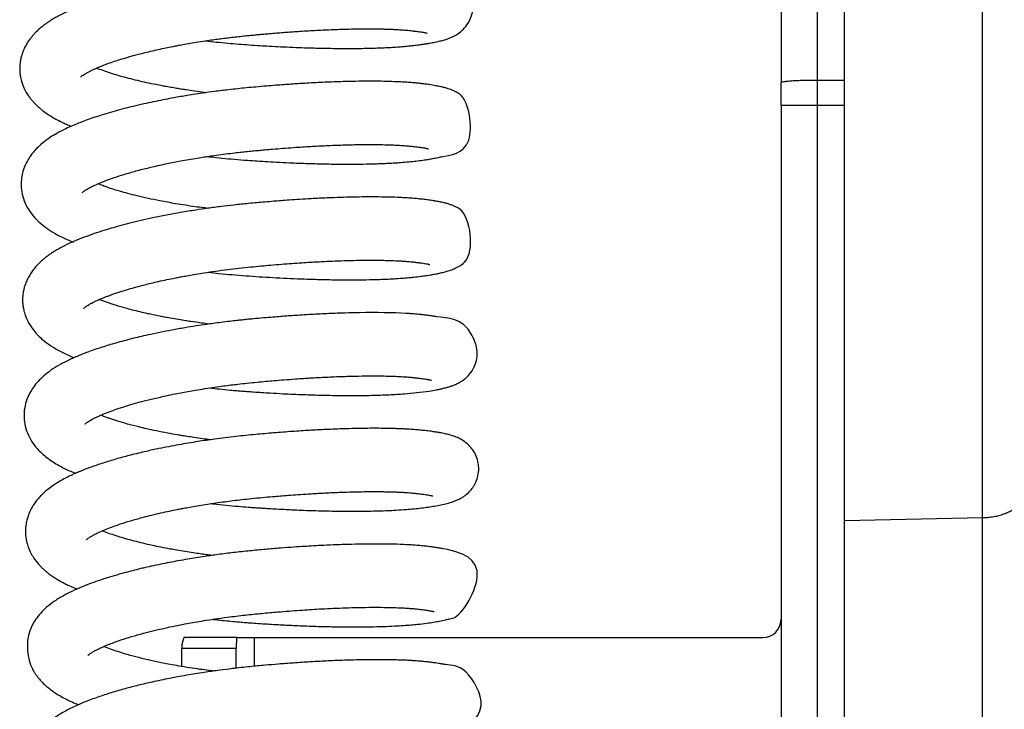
# Model space of a CAD drawing. Header units: inches. Extents: x 53216 to 117387, y -66787 to -22834.
# Tile 78 of 256: x 60599.76 to 60605.18, y -30144.78 to -30140.98. Entities that reach past the tile are written whole.
import ezdxf

# ---------------------------------------------------------------- set-up
doc = ezdxf.new("R2010")
doc.units = ezdxf.units.IN
doc.header["$MEASUREMENT"] = 0
doc.layers.add('FAKRO LOFT LADDERS', color=7, linetype='Continuous')

msp = doc.modelspace()

# ---------------------------------------------------------------- linework, layer by layer
at = {"layer": 'FAKRO LOFT LADDERS', "color": 7, "linetype": 'Continuous'}
for p, q in [((60604.3018, -30143.7408), (60604.3018, -30128.8477)), ((60605.0606, -30143.725), (60605.0606, -30128.8582)), ((60603.9518, -30131.8854), (60603.9518, -30141.3311)), ((60604.1518, -30141.3175), (60604.1518, -30131.8718)), ((60604.3018, -30141.3175), (60604.1518, -30141.3175)), ((60604.1518, -30141.4535), (60604.1518, -30141.3175)), ((60603.9518, -30141.4535), (60603.9518, -30141.3311)), ((60603.9518, -30141.4535), (60603.9518, -30154.8854)), ((60603.9518, -30141.4535), (60604.1518, -30141.4535)), ((60604.1518, -30154.8854), (60604.1518, -30141.4535)), ((60604.1518, -30141.4535), (60604.3018, -30141.4535)), ((60604.3018, -30143.7408), (60605.0606, -30143.725)), ((60604.3018, -30147.9047), (60604.3018, -30143.7408)), ((60605.0606, -30147.8888), (60605.0606, -30143.725)), ((60600.955, -30144.3854), (60600.6645, -30144.3854)), ((60600.955, -30144.3854), (60601.0518, -30144.3854)), ((60601.0518, -30144.3854), (60601.0518, -30144.5433)), ((60601.0518, -30144.3854), (60603.8518, -30144.3854)), ((60600.9518, -30144.4463), (60600.6518, -30144.4463)), ((60600.6518, -30144.5444), (60600.6518, -30144.4463)), ((60600.9518, -30144.5539), (60600.9518, -30144.4463))]:
    msp.add_line(p, q, dxfattribs=at)
msp.add_arc((60603.8518, -30144.2854), 0.1, 270, 0, dxfattribs=at)
for points, knots in [([(60600.783, -30141.0999), (60600.7841, -30141.1), (60600.8038, -30141.1022), (60600.8444, -30141.1067), (60600.9046, -30141.1125), (60600.9652, -30141.1177), (60601.0242, -30141.122), (60601.0808, -30141.1257), (60601.1379, -30141.1291), (60601.1989, -30141.1324), (60601.2633, -30141.1353), (60601.3255, -30141.1377), (60601.3773, -30141.1392), (60601.4208, -30141.1403), (60601.4639, -30141.1411), (60601.5144, -30141.1417), (60601.5716, -30141.1419), (60601.6291, -30141.1415), (60601.6812, -30141.1406), (60601.7258, -30141.1393), (60601.7657, -30141.1377), (60601.8032, -30141.1358), (60601.8391, -30141.1335), (60601.8688, -30141.1312), (60601.8919, -30141.1292), (60601.9115, -30141.1272), (60601.9325, -30141.1249), (60601.9553, -30141.1221), (60601.9786, -30141.1188), (60601.9949, -30141.1163), (60602.0084, -30141.1141), (60602.0198, -30141.1122), (60602.0328, -30141.1098), (60602.0526, -30141.1059), (60602.0747, -30141.101), (60602.0999, -30141.0941), (60602.1212, -30141.087), (60602.1448, -30141.0772), (60602.1708, -30141.0633), (60602.202, -30141.0389), (60602.2293, -30141.0052), (60602.2481, -30140.9657), (60602.2572, -30140.9226), (60602.2547, -30140.8728), (60602.2398, -30140.8286), (60602.2124, -30140.7883), (60602.1817, -30140.7601), (60602.1515, -30140.7422), (60602.1255, -30140.7311), (60602.102, -30140.7232), (60602.0791, -30140.7173), (60602.0565, -30140.7125), (60602.0372, -30140.7089), (60602.0141, -30140.7051), (60601.9875, -30140.7014), (60601.9549, -30140.6974), (60601.9242, -30140.6944), (60601.901, -30140.6925), (60601.8803, -30140.6911), (60601.8576, -30140.6897), (60601.8307, -30140.6884), (60601.8046, -30140.6874), (60601.7831, -30140.6867), (60601.7559, -30140.6861), (60601.7172, -30140.6855), (60601.6643, -30140.6854), (60601.6052, -30140.6859), (60601.5435, -30140.6873), (60601.483, -30140.6892), (60601.4128, -30140.6921), (60601.3323, -30140.6962), (60601.2398, -30140.7021), (60601.1498, -30140.7088), (60601.0585, -30140.7165), (60600.9614, -30140.7256), (60600.8691, -30140.7361), (60600.7902, -30140.7465), (60600.7268, -30140.7558), (60600.6642, -30140.7657), (60600.5966, -30140.7774), (60600.5278, -30140.7904), (60600.4602, -30140.8044), (60600.4059, -30140.8167), (60600.3616, -30140.8274), (60600.3225, -30140.8374), (60600.2805, -30140.8487), (60600.2359, -30140.8615), (60600.1935, -30140.8746), (60600.15, -30140.8889), (60600.1042, -30140.9053), (60600.0657, -30140.9204), (60600.0366, -30140.9329), (60600.0188, -30140.9409), (60600.0041, -30140.9477), (60599.9902, -30140.9546), (60599.9745, -30140.9626), (60599.9592, -30140.9709), (60599.945, -30140.9792), (60599.9304, -30140.9881), (60599.9146, -30140.9984), (60599.897, -30141.0109), (60599.8806, -30141.0236), (60599.8629, -30141.0387), (60599.8483, -30141.0526), (60599.8337, -30141.0682), (60599.8213, -30141.083), (60599.808, -30141.1009), (60599.7945, -30141.1224), (60599.7833, -30141.1445), (60599.7757, -30141.1636), (60599.7701, -30141.1804), (60599.7652, -30141.1992), (60599.7618, -30141.2195), (60599.7601, -30141.239), (60599.7598, -30141.2585), (60599.7611, -30141.2791), (60599.7641, -30141.2986), (60599.768, -30141.316), (60599.7733, -30141.334), (60599.7804, -30141.3527), (60599.7884, -30141.3696), (60599.7959, -30141.3835), (60599.8044, -30141.3974), (60599.8158, -30141.4136), (60599.8278, -30141.4286), (60599.8411, -30141.4434), (60599.8555, -30141.4576), (60599.8704, -30141.4709), (60599.8884, -30141.4855), (60599.9098, -30141.501), (60599.9339, -30141.5163), (60599.9617, -30141.5323), (60599.9888, -30141.5461), (60600.0176, -30141.5592), (60600.0347, -30141.5665), (60600.0439, -30141.5703)], [0.83722273, 0.83722273, 0.83722273, 0.83722273, 0.83722846, 0.83732718, 0.83743759, 0.83754424, 0.83764407, 0.83774553, 0.83784009, 0.83794406, 0.83806776, 0.83818458, 0.83828171, 0.83835372, 0.83842893, 0.8385267, 0.83864704, 0.83877116, 0.83888369, 0.83898381, 0.83907155, 0.83916318, 0.83925624, 0.83934489, 0.83940029, 0.83944762, 0.83951018, 0.83958649, 0.83965558, 0.83973156, 0.83976358, 0.83979692, 0.83985454, 0.83992077, 0.84003566, 0.84014253, 0.84024801, 0.84032436, 0.84042862, 0.84052642, 0.84061607, 0.84069724, 0.84078173, 0.84086639, 0.8409708, 0.84105499, 0.84114653, 0.84126199, 0.84134665, 0.84144669, 0.84156557, 0.84165098, 0.84173708, 0.84180579, 0.84191869, 0.84203474, 0.84212609, 0.84219924, 0.84223779, 0.84229796, 0.8423853, 0.84245, 0.84249554, 0.84254508, 0.84264725, 0.84276712, 0.8428988, 0.84302494, 0.84314419, 0.84325633, 0.84342801, 0.84359309, 0.84375789, 0.8439066, 0.84407302, 0.84426564, 0.8443903, 0.84449028, 0.844605, 0.84472963, 0.84486256, 0.84499318, 0.84512199, 0.84518983, 0.84526328, 0.84536848, 0.84546584, 0.84556394, 0.84566567, 0.8457837, 0.84591609, 0.84598038, 0.84603366, 0.84607367, 0.84611377, 0.84616098, 0.84621895, 0.84626003, 0.84630148, 0.84636575, 0.84642801, 0.84648579, 0.8465497, 0.84662393, 0.84667594, 0.84673189, 0.84679192, 0.84686674, 0.84694422, 0.84699688, 0.84703277, 0.84708787, 0.84714986, 0.84719468, 0.84724091, 0.84730205, 0.84735557, 0.84739495, 0.84744274, 0.84750544, 0.84755511, 0.84759557, 0.84763535, 0.84769238, 0.84775306, 0.84780725, 0.84786993, 0.84792701, 0.84798326, 0.84807411, 0.84815923, 0.84823602, 0.8483443, 0.84841609, 0.84849598, 0.84849598, 0.84849598, 0.84849598]), ([(60600.0968, -30141.2983), (60600.0968, -30141.2983), (60600.0969, -30141.2981), (60600.0984, -30141.2967), (60600.1009, -30141.2945), (60600.1055, -30141.2908), (60600.1138, -30141.285), (60600.1256, -30141.2777), (60600.1394, -30141.2701), (60600.1567, -30141.2614), (60600.1775, -30141.2519), (60600.2033, -30141.241), (60600.2316, -30141.23), (60600.2645, -30141.2182), (60600.3017, -30141.2058), (60600.3381, -30141.1947), (60600.3712, -30141.1852), (60600.3998, -30141.1774), (60600.4325, -30141.1688), (60600.4701, -30141.1596), (60600.5116, -30141.1499), (60600.5524, -30141.1411), (60600.5883, -30141.1337), (60600.6176, -30141.128), (60600.6456, -30141.1227), (60600.6795, -30141.1166), (60600.7215, -30141.1094), (60600.7674, -30141.1021), (60600.8105, -30141.0957), (60600.8488, -30141.0904), (60600.8837, -30141.0858), (60600.9191, -30141.0814), (60600.9557, -30141.0772), (60600.9936, -30141.0731), (60601.029, -30141.0696), (60601.0562, -30141.067), (60601.0736, -30141.0653), (60601.0881, -30141.064), (60601.1081, -30141.0622), (60601.1376, -30141.0596), (60601.173, -30141.0567), (60601.2105, -30141.0537), (60601.2466, -30141.051), (60601.3006, -30141.0473), (60601.3736, -30141.0428), (60601.466, -30141.0383), (60601.5467, -30141.0355), (60601.6158, -30141.0341), (60601.6711, -30141.0337), (60601.7196, -30141.0339), (60601.7577, -30141.0346), (60601.7859, -30141.0354), (60601.8082, -30141.0362), (60601.83, -30141.0372), (60601.8537, -30141.0386), (60601.8766, -30141.0403), (60601.8971, -30141.042), (60601.9166, -30141.0441), (60601.9339, -30141.0461), (60601.9501, -30141.0482), (60601.9639, -30141.0502), (60601.9763, -30141.0521), (60601.9867, -30141.054), (60601.9957, -30141.0558), (60602.0015, -30141.0572), (60602.0029, -30141.0577), (60602.0029, -30141.0577)], [0.153497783, 0.153497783, 0.153497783, 0.153497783, 0.153516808, 0.153563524, 0.153615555, 0.153666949, 0.153763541, 0.153853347, 0.153929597, 0.154006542, 0.154108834, 0.154196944, 0.154301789, 0.154402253, 0.15451123, 0.154630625, 0.15470203, 0.154769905, 0.154847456, 0.154941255, 0.155035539, 0.155132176, 0.155211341, 0.155267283, 0.15531893, 0.155387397, 0.155476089, 0.155574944, 0.155663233, 0.155731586, 0.155799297, 0.15586702, 0.155936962, 0.156010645, 0.156085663, 0.15614052, 0.156167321, 0.156186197, 0.156224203, 0.156282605, 0.156356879, 0.156430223, 0.1565011, 0.156569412, 0.156750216, 0.156940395, 0.157145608, 0.157278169, 0.157417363, 0.157546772, 0.157649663, 0.157726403, 0.157787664, 0.157848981, 0.157929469, 0.158021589, 0.15808987, 0.158160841, 0.158258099, 0.158319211, 0.158397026, 0.158470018, 0.158544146, 0.158622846, 0.158706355, 0.158786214, 0.158786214, 0.158786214, 0.158786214]), ([(60600.7872, -30141.3854), (60600.7709, -30141.3833), (60600.7335, -30141.3785), (60600.6906, -30141.3723), (60600.6554, -30141.3669), (60600.6298, -30141.3628), (60600.5993, -30141.3576), (60600.5704, -30141.3525), (60600.54, -30141.3469), (60600.5043, -30141.34), (60600.4579, -30141.3303), (60600.4081, -30141.319), (60600.3591, -30141.3068), (60600.3129, -30141.2942), (60600.2694, -30141.2811), (60600.2279, -30141.2674), (60600.1997, -30141.2569), (60600.1849, -30141.251), (60600.1821, -30141.2499)], [0.150343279, 0.150343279, 0.150343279, 0.150343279, 0.150439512, 0.150566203, 0.150603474, 0.150656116, 0.150725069, 0.150795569, 0.150840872, 0.150923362, 0.151033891, 0.151156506, 0.15127993, 0.151403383, 0.151526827, 0.151656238, 0.151793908, 0.151826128, 0.151826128, 0.151826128, 0.151826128]), ([(60600.7909, -30141.7368), (60600.7983, -30141.7376), (60600.8258, -30141.7408), (60600.8761, -30141.746), (60600.9433, -30141.7522), (60601.0082, -30141.7573), (60601.0643, -30141.761), (60601.1173, -30141.7644), (60601.1763, -30141.7677), (60601.2562, -30141.7717), (60601.3466, -30141.7752), (60601.4411, -30141.7777), (60601.5261, -30141.7788), (60601.6009, -30141.7788), (60601.6587, -30141.7781), (60601.7021, -30141.7771), (60601.7343, -30141.7761), (60601.7646, -30141.775), (60601.7944, -30141.7736), (60601.8259, -30141.7718), (60601.8625, -30141.7693), (60601.9015, -30141.766), (60601.9428, -30141.7617), (60601.9779, -30141.7571), (60602.0086, -30141.7524), (60602.0355, -30141.7477), (60602.0603, -30141.7431), (60602.1162, -30141.7287), (60602.2791, -30141.7208), (60602.2327, -30141.4199), (60602.1645, -30141.3825), (60602.1482, -30141.3742), (60602.1332, -30141.3682), (60602.1182, -30141.3629), (60602.1021, -30141.3581), (60602.0863, -30141.3542), (60602.0692, -30141.3504), (60602.0458, -30141.3459), (60602.0195, -30141.3417), (60601.9919, -30141.3379), (60601.9683, -30141.335), (60601.9439, -30141.3324), (60601.9153, -30141.3299), (60601.8844, -30141.3277), (60601.8449, -30141.3255), (60601.7955, -30141.3236), (60601.7335, -30141.3224), (60601.6649, -30141.3223), (60601.5837, -30141.3233), (60601.4923, -30141.3259), (60601.3924, -30141.3303), (60601.3126, -30141.3349), (60601.2534, -30141.3388), (60601.2129, -30141.3416), (60601.1682, -30141.345), (60601.1169, -30141.3491), (60601.0626, -30141.3538), (60601.0096, -30141.3587), (60600.9592, -30141.3638), (60600.9006, -30141.3703), (60600.8357, -30141.3784), (60600.771, -30141.3873), (60600.7176, -30141.3954), (60600.6744, -30141.4023), (60600.6353, -30141.4089), (60600.594, -30141.4163), (60600.5467, -30141.4253), (60600.4949, -30141.4357), (60600.4402, -30141.4476), (60600.3865, -30141.4601), (60600.3339, -30141.4733), (60600.2834, -30141.487), (60600.2367, -30141.5005), (60600.1927, -30141.5143), (60600.1521, -30141.5279), (60600.1154, -30141.5411), (60600.0819, -30141.5541), (60600.0489, -30141.5678), (60600.0088, -30141.5858), (60599.9674, -30141.6071), (60599.9273, -30141.6316), (60599.8931, -30141.6561), (60599.8647, -30141.6809), (60599.8433, -30141.7031), (60599.8266, -30141.7229), (60599.8095, -30141.7471), (60599.7945, -30141.7739), (60599.783, -30141.8013), (60599.7742, -30141.8299), (60599.7671, -30141.8689), (60599.7676, -30141.918), (60599.7796, -30141.9712), (60599.802, -30142.0206), (60599.832, -30142.0627), (60599.8672, -30142.0992), (60599.9058, -30142.1304), (60599.9478, -30142.1574), (60599.995, -30142.1827), (60600.0309, -30142.1987), (60600.0536, -30142.2079), (60600.0563, -30142.209)], [0.85006587, 0.85006587, 0.85006587, 0.85006587, 0.85010518, 0.85021158, 0.85033119, 0.85045703, 0.85055027, 0.85062425, 0.85073472, 0.85086107, 0.85104896, 0.85122372, 0.85138827, 0.85154027, 0.85167522, 0.85175413, 0.85182556, 0.85189358, 0.85196499, 0.85203982, 0.85212715, 0.85224791, 0.85235969, 0.85248346, 0.85257947, 0.85267591, 0.85278491, 0.85287519, 0.85343304, 0.85395919, 0.85401862, 0.85408552, 0.85413641, 0.85419675, 0.85427485, 0.85434819, 0.85440563, 0.8544954, 0.85463491, 0.85472019, 0.85478845, 0.8548694, 0.85495219, 0.85504077, 0.85513204, 0.85527113, 0.85541656, 0.85557306, 0.8557293, 0.85592906, 0.8561184, 0.85629761, 0.85636768, 0.85643819, 0.85651428, 0.85660512, 0.85670905, 0.85679952, 0.85688245, 0.85697268, 0.85710647, 0.85722427, 0.85731646, 0.85739393, 0.85745911, 0.85753117, 0.85762353, 0.85772557, 0.85782954, 0.85794592, 0.85805204, 0.85816, 0.85827461, 0.85836841, 0.85847109, 0.85857412, 0.8586522, 0.85874212, 0.85885357, 0.85900921, 0.85912665, 0.8592572, 0.8593815, 0.85945657, 0.85952802, 0.85960592, 0.85970841, 0.85978254, 0.85984759, 0.85994668, 0.86009428, 0.86022615, 0.86037452, 0.86053149, 0.86066225, 0.86081707, 0.86097016, 0.86109807, 0.86127049, 0.86129369, 0.86129369, 0.86129369, 0.86129369]), ([(60600.1043, -30141.9356), (60600.1044, -30141.9355), (60600.1048, -30141.9351), (60600.1026, -30141.9368), (60600.1115, -30141.9293), (60600.1144, -30141.9271), (60600.1205, -30141.9228), (60600.1301, -30141.9167), (60600.1463, -30141.9073), (60600.1736, -30141.894), (60600.2047, -30141.8806), (60600.2407, -30141.8665), (60600.2823, -30141.8516), (60600.3358, -30141.8345), (60600.3887, -30141.8193), (60600.435, -30141.8071), (60600.4718, -30141.798), (60600.511, -30141.7888), (60600.551, -30141.78), (60600.5899, -30141.7719), (60600.6278, -30141.7644), (60600.6693, -30141.7567), (60600.7133, -30141.749), (60600.7549, -30141.7422), (60600.7937, -30141.7363), (60600.8345, -30141.7303), (60600.881, -30141.724), (60600.928, -30141.7182), (60600.9694, -30141.7134), (60601.0058, -30141.7096), (60601.0407, -30141.7061), (60601.0756, -30141.7028), (60601.1129, -30141.6994), (60601.1569, -30141.6956), (60601.2097, -30141.6913), (60601.2644, -30141.6872), (60601.3158, -30141.6838), (60601.376, -30141.6801), (60601.4511, -30141.6762), (60601.5388, -30141.6729), (60601.6222, -30141.671), (60601.6953, -30141.6705), (60601.7558, -30141.6712), (60601.7997, -30141.6725), (60601.8324, -30141.6739), (60601.8584, -30141.6753), (60601.8857, -30141.6773), (60601.9137, -30141.6798), (60601.9371, -30141.6825), (60601.9545, -30141.6847), (60601.9651, -30141.6861), (60601.9737, -30141.6874), (60601.9836, -30141.689), (60601.9938, -30141.6908), (60602.0013, -30141.6923), (60602.0056, -30141.6933), (60602.0076, -30141.6938), (60602.0103, -30141.6945), (60602.0108, -30141.6946), (60602.0108, -30141.6946)], [0.140600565, 0.140600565, 0.140600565, 0.140600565, 0.140640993, 0.140718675, 0.140794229, 0.140840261, 0.140890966, 0.140945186, 0.141071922, 0.141198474, 0.141332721, 0.141439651, 0.141574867, 0.141726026, 0.141897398, 0.141987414, 0.142067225, 0.142158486, 0.142257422, 0.142333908, 0.142411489, 0.142498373, 0.142593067, 0.142681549, 0.142749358, 0.142824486, 0.142922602, 0.143021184, 0.14309752, 0.143161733, 0.143230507, 0.143298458, 0.14336305, 0.143445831, 0.143553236, 0.143669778, 0.143766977, 0.143859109, 0.144033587, 0.144231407, 0.144424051, 0.14460324, 0.144764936, 0.144900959, 0.14497809, 0.145065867, 0.145156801, 0.145263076, 0.145385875, 0.145453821, 0.145507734, 0.145547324, 0.145607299, 0.145682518, 0.145757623, 0.145801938, 0.145833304, 0.145880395, 0.145927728, 0.145927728, 0.145927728, 0.145927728]), ([(60600.7946, -30142.0222), (60600.7874, -30142.0213), (60600.7643, -30142.0184), (60600.7236, -30142.0129), (60600.6718, -30142.0052), (60600.6218, -30141.9971), (60600.5743, -30141.9888), (60600.5234, -30141.9792), (60600.4664, -30141.9674), (60600.4077, -30141.954), (60600.3558, -30141.9408), (60600.3144, -30141.9292), (60600.2811, -30141.9191), (60600.2541, -30141.9104), (60600.2285, -30141.9016), (60600.2074, -30141.8937), (60600.1947, -30141.8888), (60600.1901, -30141.8869)], [0.137487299, 0.137487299, 0.137487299, 0.137487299, 0.137530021, 0.137624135, 0.137731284, 0.137844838, 0.137936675, 0.138034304, 0.138178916, 0.138324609, 0.138456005, 0.138575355, 0.138663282, 0.138745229, 0.138824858, 0.138914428, 0.138968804, 0.138968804, 0.138968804, 0.138968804]), ([(60600.7992, -30142.3738), (60600.8181, -30142.376), (60600.8616, -30142.3807), (60600.93, -30142.3873), (60601.0042, -30142.3934), (60601.0789, -30142.3985), (60601.1546, -30142.4031), (60601.2316, -30142.4071), (60601.3057, -30142.4103), (60601.3701, -30142.4125), (60601.4266, -30142.414), (60601.4829, -30142.4151), (60601.5475, -30142.4158), (60601.6168, -30142.4157), (60601.6828, -30142.4148), (60601.7398, -30142.4132), (60601.7884, -30142.4113), (60601.8331, -30142.4088), (60601.8708, -30142.4062), (60601.9033, -30142.4035), (60601.9348, -30142.4004), (60601.967, -30142.3966), (60601.9996, -30142.392), (60602.0278, -30142.3875), (60602.0539, -30142.3827), (60602.0791, -30142.3775), (60602.1018, -30142.3719), (60602.1261, -30142.3647), (60602.1509, -30142.3557), (60602.1774, -30142.342), (60602.2719, -30142.2848), (60602.2394, -30142.0473), (60602.1613, -30142.0139), (60602.1437, -30142.006), (60602.1269, -30142.0001), (60602.1094, -30141.9949), (60602.0927, -30141.9907), (60602.078, -30141.9875), (60602.0652, -30141.985), (60602.0507, -30141.9824), (60602.0318, -30141.9793), (60602.0071, -30141.9758), (60601.9805, -30141.9724), (60601.9513, -30141.9693), (60601.9208, -30141.9666), (60601.8872, -30141.9643), (60601.8467, -30141.9622), (60601.7979, -30141.9604), (60601.7347, -30141.9593), (60601.666, -30141.9592), (60601.5952, -30141.9603), (60601.5249, -30141.9621), (60601.4489, -30141.965), (60601.3739, -30141.9687), (60601.3039, -30141.9729), (60601.2481, -30141.9766), (60601.2003, -30141.9801), (60601.1555, -30141.9836), (60601.0963, -30141.9885), (60601.023, -30141.995), (60600.9426, -30142.0033), (60600.8675, -30142.0122), (60600.7976, -30142.0215), (60600.7228, -30142.0326), (60600.6471, -30142.045), (60600.5674, -30142.0596), (60600.495, -30142.0742), (60600.428, -30142.0891), (60600.3676, -30142.1036), (60600.3128, -30142.1179), (60600.2601, -30142.1328), (60600.2088, -30142.1485), (60600.1077, -30142.1823), (60600.0278, -30142.2152), (60599.9671, -30142.2493), (60599.9509, -30142.259), (60599.935, -30142.2692), (60599.9173, -30142.2814), (60599.9005, -30142.2942), (60599.8833, -30142.3084), (60599.8656, -30142.3249), (60599.8473, -30142.3443), (60599.8301, -30142.3657), (60599.8146, -30142.3888), (60599.801, -30142.4139), (60599.7923, -30142.435), (60599.7861, -30142.4536), (60599.7813, -30142.4719), (60599.7777, -30142.4923), (60599.7759, -30142.5119), (60599.7755, -30142.5312), (60599.7767, -30142.5516), (60599.7804, -30142.5763), (60599.7876, -30142.6048), (60599.8013, -30142.6396), (60599.821, -30142.6737), (60599.8441, -30142.7037), (60599.8681, -30142.7289), (60599.8993, -30142.7564), (60599.9371, -30142.7831), (60599.9824, -30142.8091), (60600.0218, -30142.8282), (60600.0487, -30142.8397), (60600.0595, -30142.8441)], [0.86285728, 0.86285728, 0.86285728, 0.86285728, 0.86295782, 0.8630872, 0.86321646, 0.86334535, 0.8634769, 0.86361377, 0.86375303, 0.86387463, 0.86396622, 0.86406833, 0.8641944, 0.86434344, 0.86448795, 0.86461458, 0.86472429, 0.86482945, 0.86494393, 0.86501743, 0.86509513, 0.86521217, 0.86530892, 0.8654116, 0.86551514, 0.86561127, 0.86571883, 0.86582058, 0.86593151, 0.8660332, 0.86613085, 0.86675743, 0.86684228, 0.86689999, 0.86696516, 0.86705144, 0.86713097, 0.86718671, 0.86723995, 0.86729086, 0.86736615, 0.86746226, 0.86756217, 0.86763681, 0.86773466, 0.8678351, 0.86791858, 0.86805739, 0.86820382, 0.86836566, 0.86851338, 0.86864818, 0.86878827, 0.86895382, 0.86906892, 0.86917121, 0.86925443, 0.86932389, 0.86940887, 0.86956637, 0.86970723, 0.86982988, 0.86996063, 0.87007765, 0.87023004, 0.87037448, 0.870522, 0.87064662, 0.87077306, 0.87089425, 0.87099942, 0.87112208, 0.87125282, 0.87174297, 0.87180474, 0.87184455, 0.87190419, 0.87197033, 0.87203088, 0.87209042, 0.87216669, 0.87224375, 0.87232417, 0.8724024, 0.87248199, 0.87255481, 0.87259097, 0.87264151, 0.87270388, 0.87275255, 0.87279541, 0.87285483, 0.87291187, 0.87299086, 0.87308744, 0.8732118, 0.87331703, 0.87341012, 0.8735146, 0.87368381, 0.87381877, 0.87396137, 0.8740539, 0.8740539, 0.8740539, 0.8740539]), ([(60600.112, -30142.5727), (60600.112, -30142.5727), (60600.1126, -30142.5721), (60600.1155, -30142.5694), (60600.1198, -30142.5659), (60600.1258, -30142.5615), (60600.1326, -30142.557), (60600.1408, -30142.552), (60600.1493, -30142.5472), (60600.1576, -30142.5428), (60600.1691, -30142.537), (60600.1856, -30142.5293), (60600.2047, -30142.5209), (60600.2234, -30142.5133), (60600.2409, -30142.5064), (60600.2585, -30142.4999), (60600.278, -30142.493), (60600.2994, -30142.4857), (60600.3263, -30142.477), (60600.3603, -30142.4666), (60600.3994, -30142.4555), (60600.4381, -30142.4453), (60600.4753, -30142.436), (60600.515, -30142.4266), (60600.5579, -30142.4171), (60600.5975, -30142.4089), (60600.6299, -30142.4025), (60600.6584, -30142.3971), (60600.6913, -30142.3912), (60600.7312, -30142.3843), (60600.7806, -30142.3763), (60600.8393, -30142.3676), (60600.9031, -30142.3591), (60600.9679, -30142.3513), (60601.0289, -30142.3449), (60601.087, -30142.3394), (60601.1438, -30142.3343), (60601.2006, -30142.3296), (60601.258, -30142.3252), (60601.311, -30142.3215), (60601.3581, -30142.3186), (60601.3997, -30142.3163), (60601.4453, -30142.3139), (60601.5006, -30142.3115), (60601.5659, -30142.3093), (60601.6302, -30142.308), (60601.6865, -30142.3075), (60601.7331, -30142.3078), (60601.7761, -30142.3085), (60601.8187, -30142.3098), (60601.8553, -30142.3116), (60601.8836, -30142.3135), (60601.9042, -30142.3151), (60601.9248, -30142.3171), (60601.9453, -30142.3194), (60601.9643, -30142.3218), (60601.9797, -30142.324), (60601.992, -30142.326), (60602.002, -30142.3278), (60602.0079, -30142.329), (60602.0129, -30142.3301), (60602.0174, -30142.3312), (60602.0186, -30142.3315), (60602.0186, -30142.3315), (60602.0186, -30142.3315)], [0.12774171, 0.12774171, 0.12774171, 0.12774171, 0.127807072, 0.1278886, 0.127957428, 0.128005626, 0.12806932, 0.128135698, 0.128188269, 0.12822085, 0.128276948, 0.128358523, 0.128440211, 0.128506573, 0.128565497, 0.128622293, 0.128679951, 0.128749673, 0.128815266, 0.128913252, 0.129026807, 0.129117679, 0.129201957, 0.129291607, 0.129392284, 0.129488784, 0.129548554, 0.129599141, 0.129667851, 0.129751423, 0.129843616, 0.129965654, 0.130098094, 0.130216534, 0.1303405, 0.130449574, 0.130550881, 0.130668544, 0.130778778, 0.130887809, 0.130982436, 0.131062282, 0.131142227, 0.131264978, 0.131413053, 0.131570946, 0.13170732, 0.131821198, 0.131927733, 0.132055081, 0.13219006, 0.132272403, 0.132344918, 0.132416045, 0.132513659, 0.132606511, 0.132684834, 0.132754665, 0.132829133, 0.132890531, 0.132941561, 0.133006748, 0.133062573, 0.133073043, 0.133073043, 0.133073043, 0.133073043]), ([(60600.8025, -30142.6592), (60600.7877, -30142.6573), (60600.754, -30142.6529), (60600.7112, -30142.6469), (60600.6701, -30142.6406), (60600.6319, -30142.6344), (60600.5927, -30142.6276), (60600.558, -30142.6212), (60600.5269, -30142.6151), (60600.4962, -30142.6089), (60600.4606, -30142.6012), (60600.4221, -30142.5924), (60600.3812, -30142.5822), (60600.3433, -30142.5721), (60600.31, -30142.5625), (60600.2822, -30142.5539), (60600.2586, -30142.5462), (60600.2373, -30142.5388), (60600.2169, -30142.5313), (60600.204, -30142.5263), (60600.198, -30142.5238)], [0.124631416, 0.124631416, 0.124631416, 0.124631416, 0.124719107, 0.124831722, 0.12489017, 0.124971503, 0.125069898, 0.125139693, 0.125197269, 0.125276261, 0.125346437, 0.125445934, 0.125553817, 0.125653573, 0.125746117, 0.125832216, 0.125899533, 0.125966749, 0.126041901, 0.126112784, 0.126112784, 0.126112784, 0.126112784]), ([(60600.8068, -30143.0107), (60600.8245, -30143.0127), (60600.862, -30143.0168), (60600.9119, -30143.0218), (60600.9527, -30143.0254), (60600.9832, -30143.0279), (60601.0138, -30143.0303), (60601.0507, -30143.0329), (60601.0934, -30143.0358), (60601.1474, -30143.0391), (60601.2055, -30143.0423), (60601.2664, -30143.0452), (60601.3214, -30143.0475), (60601.3752, -30143.0493), (60601.429, -30143.0508), (60601.5022, -30143.0523), (60601.5938, -30143.053), (60601.6984, -30143.0518), (60601.7939, -30143.0486), (60601.8761, -30143.0436), (60601.9504, -30143.0369), (60602.0091, -30143.0289), (60602.0466, -30143.0225), (60602.0667, -30143.0186), (60602.082, -30143.0154), (60602.0986, -30143.0116), (60602.117, -30143.0067), (60602.1325, -30143.002), (60602.1507, -30142.9955), (60602.1647, -30142.9895), (60602.1821, -30142.9809), (60602.2044, -30142.9664), (60602.2249, -30142.9496), (60602.2529, -30142.9173), (60602.2731, -30142.8735), (60602.2859, -30142.8042), (60602.2183, -30142.6177), (60602.1092, -30142.6286), (60602.0329, -30142.6151), (60602.0088, -30142.6119), (60601.9834, -30142.6088), (60601.9574, -30142.6061), (60601.9316, -30142.6038), (60601.9078, -30142.6021), (60601.8195, -30142.5967), (60601.7024, -30142.595), (60601.5499, -30142.5985), (60601.4615, -30142.6017), (60601.3814, -30142.6057), (60601.3162, -30142.6095), (60601.2713, -30142.6125), (60601.2324, -30142.6152), (60601.1944, -30142.6181), (60601.1513, -30142.6215), (60601.1011, -30142.6257), (60601.0534, -30142.63), (60601.0137, -30142.6338), (60600.9833, -30142.6369), (60600.9516, -30142.6403), (60600.9134, -30142.6446), (60600.8699, -30142.65), (60600.8274, -30142.6556), (60600.7816, -30142.662), (60600.7296, -30142.6698), (60600.6657, -30142.6802), (60600.5988, -30142.6921), (60600.531, -30142.7053), (60600.4712, -30142.7181), (60600.4203, -30142.7297), (60600.3757, -30142.7406), (60600.3327, -30142.7517), (60600.2902, -30142.7634), (60600.2504, -30142.7751), (60600.2121, -30142.787), (60600.1732, -30142.7999), (60600.1374, -30142.8127), (60600.1089, -30142.8236), (60600.0882, -30142.8319), (60600.0716, -30142.8388), (60600.054, -30142.8465), (60600.0312, -30142.8568), (60600.008, -30142.8682), (60599.9849, -30142.8806), (60599.956, -30142.8973), (60599.9221, -30142.9198), (60599.8843, -30142.9507), (60599.8542, -30142.9818), (60599.8265, -30143.0179), (60599.8038, -30143.0593), (60599.7879, -30143.1087), (60599.7819, -30143.159), (60599.7864, -30143.2103), (60599.801, -30143.2599), (60599.8246, -30143.3051), (60599.8529, -30143.3422), (60599.8815, -30143.3711), (60599.9085, -30143.3938), (60599.9373, -30143.4145), (60599.9633, -30143.4306), (60599.9906, -30143.4458), (60600.0182, -30143.4597), (60600.0442, -30143.4713), (60600.0613, -30143.4785), (60600.0674, -30143.481)], [0.87562997, 0.87562997, 0.87562997, 0.87562997, 0.87572403, 0.87582844, 0.87589214, 0.87593745, 0.87598789, 0.87605185, 0.87613019, 0.87621122, 0.87633472, 0.87643703, 0.87653531, 0.87663153, 0.87673114, 0.8768347, 0.87704683, 0.87727041, 0.87749215, 0.87769922, 0.87789088, 0.87811079, 0.87826146, 0.87830597, 0.87835049, 0.87844605, 0.87852795, 0.87859003, 0.8786564, 0.87872279, 0.878801, 0.87885079, 0.87892222, 0.87901687, 0.87911632, 0.87919923, 0.87941506, 0.88013665, 0.880222, 0.88031347, 0.88039679, 0.88047528, 0.88055384, 0.88062541, 0.88067746, 0.88127465, 0.88143636, 0.88160812, 0.88179005, 0.88188431, 0.8819651, 0.88203258, 0.88209236, 0.88216764, 0.88226061, 0.88235618, 0.88241777, 0.88246812, 0.88251551, 0.88258352, 0.88266855, 0.88274478, 0.88280855, 0.88291226, 0.88302407, 0.8831564, 0.88328401, 0.88341004, 0.88350612, 0.88359126, 0.8836861, 0.88378175, 0.88386982, 0.88395675, 0.88405223, 0.8841549, 0.8842316, 0.88428121, 0.8843265, 0.88437191, 0.8844348, 0.88452664, 0.88458844, 0.88464819, 0.88480718, 0.88495326, 0.88507624, 0.88518734, 0.88534302, 0.88546467, 0.88560387, 0.88573067, 0.88586966, 0.88600927, 0.88614954, 0.8862649, 0.88636571, 0.88646207, 0.88656984, 0.88663663, 0.88672988, 0.88682539, 0.88687753, 0.88687753, 0.88687753, 0.88687753]), ([(60600.1199, -30143.2096), (60600.1199, -30143.2096), (60600.1201, -30143.2094), (60600.1223, -30143.2072), (60600.1276, -30143.2029), (60600.1327, -30143.1991), (60600.1395, -30143.1945), (60600.1482, -30143.1892), (60600.1581, -30143.1836), (60600.1678, -30143.1785), (60600.1796, -30143.1727), (60600.1963, -30143.1649), (60600.2164, -30143.1563), (60600.2378, -30143.1476), (60600.2581, -30143.1399), (60600.2793, -30143.1322), (60600.3024, -30143.1243), (60600.3328, -30143.1144), (60600.3726, -30143.1022), (60600.4247, -30143.0877), (60600.485, -30143.0723), (60600.546, -30143.0583), (60600.6007, -30143.0467), (60600.6454, -30143.038), (60600.6866, -30143.0303), (60600.731, -30143.0226), (60600.7799, -30143.0146), (60600.8311, -30143.0069), (60600.8788, -30143.0003), (60600.9221, -30142.9947), (60600.9658, -30142.9895), (60601.0139, -30142.9842), (60601.0651, -30142.9791), (60601.1145, -30142.9745), (60601.164, -30142.9702), (60601.2184, -30142.9657), (60601.2728, -30142.9616), (60601.3204, -30142.9584), (60601.3576, -30142.9561), (60601.3919, -30142.9541), (60601.4289, -30142.9521), (60601.4708, -30142.9501), (60601.5316, -30142.9476), (60601.6041, -30142.9454), (60601.6807, -30142.9444), (60601.7408, -30142.9446), (60601.7891, -30142.9455), (60601.8305, -30142.9469), (60601.8651, -30142.9486), (60601.8911, -30142.9504), (60601.9116, -30142.952), (60601.9315, -30142.9539), (60601.9515, -30142.9562), (60601.9687, -30142.9583), (60601.9834, -30142.9604), (60601.9964, -30142.9624), (60602.0061, -30142.964), (60602.0133, -30142.9654), (60602.017, -30142.9662), (60602.0209, -30142.967), (60602.0252, -30142.9681), (60602.0264, -30142.9684), (60602.0265, -30142.9685), (60602.0265, -30142.9685)], [0.114885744, 0.114885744, 0.114885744, 0.114885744, 0.114910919, 0.115034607, 0.115092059, 0.115145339, 0.115202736, 0.115275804, 0.115338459, 0.115380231, 0.115434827, 0.11550915, 0.115600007, 0.115673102, 0.115740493, 0.115806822, 0.115876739, 0.115950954, 0.116071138, 0.116203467, 0.116350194, 0.116505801, 0.116618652, 0.116708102, 0.116789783, 0.116876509, 0.116980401, 0.117083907, 0.11718035, 0.117260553, 0.117335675, 0.117433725, 0.117537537, 0.11763056, 0.117718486, 0.117823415, 0.117946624, 0.118037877, 0.118106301, 0.118170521, 0.118246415, 0.118334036, 0.118433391, 0.118635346, 0.118816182, 0.118976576, 0.119091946, 0.119209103, 0.119337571, 0.119421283, 0.119477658, 0.119563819, 0.119652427, 0.119730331, 0.119802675, 0.119877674, 0.119955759, 0.120003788, 0.120038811, 0.120085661, 0.120149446, 0.120205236, 0.120216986, 0.120216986, 0.120216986, 0.120216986]), ([(60600.8107, -30143.2961), (60600.7966, -30143.2944), (60600.7657, -30143.2904), (60600.7229, -30143.2844), (60600.6852, -30143.2786), (60600.6546, -30143.2738), (60600.6188, -30143.2678), (60600.5707, -30143.2592), (60600.5145, -30143.2481), (60600.4618, -30143.2367), (60600.408, -30143.224), (60600.354, -30143.21), (60600.3008, -30143.1944), (60600.2639, -30143.1823), (60600.2375, -30143.1729), (60600.2207, -30143.1667), (60600.21, -30143.1624), (60600.2059, -30143.1607)], [0.111774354, 0.111774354, 0.111774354, 0.111774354, 0.111858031, 0.111958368, 0.112032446, 0.112088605, 0.112147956, 0.112258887, 0.112396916, 0.112522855, 0.112626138, 0.112789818, 0.112941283, 0.113076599, 0.113134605, 0.113207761, 0.113256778, 0.113256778, 0.113256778, 0.113256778]), ([(60600.8147, -30143.6476), (60600.8188, -30143.6481), (60600.846, -30143.6512), (60600.8951, -30143.6564), (60600.9596, -30143.6623), (60601.0129, -30143.6666), (60601.0541, -30143.6695), (60601.0838, -30143.6715), (60601.1098, -30143.6732), (60601.1392, -30143.675), (60601.1786, -30143.6773), (60601.2362, -30143.6804), (60601.303, -30143.6834), (60601.3729, -30143.686), (60601.4349, -30143.6877), (60601.494, -30143.6889), (60601.553, -30143.6895), (60601.6152, -30143.6897), (60601.6777, -30143.689), (60601.735, -30143.6877), (60601.7862, -30143.6859), (60601.837, -30143.6835), (60601.8861, -30143.6802), (60601.9331, -30143.6761), (60601.9731, -30143.6717), (60602.0109, -30143.6666), (60602.046, -30143.661), (60602.0805, -30143.6546), (60602.1137, -30143.647), (60602.1385, -30143.6397), (60602.1563, -30143.6332), (60602.1657, -30143.6294), (60602.1751, -30143.6251), (60602.1871, -30143.6191), (60602.2002, -30143.6115), (60602.218, -30143.5989), (60602.2358, -30143.5831), (60602.2559, -30143.5593), (60602.273, -30143.5292), (60602.2846, -30143.494), (60602.2885, -30143.4589), (60602.2855, -30143.4221), (60602.2749, -30143.3859), (60602.2562, -30143.3523), (60602.2302, -30143.322), (60602.2021, -30143.3007), (60602.1737, -30143.2855), (60602.1504, -30143.2763), (60602.1254, -30143.2687), (60602.1057, -30143.2639), (60602.0879, -30143.2602), (60602.0726, -30143.2573), (60602.0538, -30143.2541), (60602.0297, -30143.2506), (60602.0019, -30143.2469), (60601.971, -30143.2435), (60601.9399, -30143.2408), (60601.9106, -30143.2387), (60601.8844, -30143.2372), (60601.8608, -30143.2361), (60601.837, -30143.2351), (60601.811, -30143.2344), (60601.7815, -30143.2337), (60601.7458, -30143.2332), (60601.7011, -30143.2331), (60601.6481, -30143.2335), (60601.5888, -30143.2347), (60601.5288, -30143.2364), (60601.4743, -30143.2386), (60601.4288, -30143.2407), (60601.3905, -30143.2426), (60601.3361, -30143.2457), (60601.2594, -30143.2506), (60601.1599, -30143.2582), (60601.056, -30143.2672), (60600.9471, -30143.2782), (60600.8405, -30143.2915), (60600.7353, -30143.3068), (60600.6325, -30143.3241), (60600.538, -30143.3423), (60600.4498, -30143.3614), (60600.3738, -30143.3797), (60600.2973, -30143.4003), (60600.2262, -30143.4216), (60600.1733, -30143.4395), (60600.1375, -30143.4526), (60600.1181, -30143.4601), (60600.1011, -30143.4668), (60600.0861, -30143.473), (60600.0726, -30143.4787), (60600.0579, -30143.4852), (60600.0343, -30143.496), (60600.0054, -30143.5104), (60599.9725, -30143.5291), (60599.9431, -30143.548), (60599.9155, -30143.5683), (60599.8912, -30143.5892), (60599.8705, -30143.6099), (60599.8528, -30143.6306), (60599.8354, -30143.6545), (60599.8189, -30143.6828), (60599.8066, -30143.7118), (60599.7981, -30143.7407), (60599.7934, -30143.7657), (60599.7913, -30143.7918), (60599.7917, -30143.8186), (60599.7949, -30143.8439), (60599.8012, -30143.8707), (60599.8095, -30143.8951), (60599.8197, -30143.9171), (60599.8294, -30143.9345), (60599.8393, -30143.9501), (60599.853, -30143.9688), (60599.865, -30143.9828), (60599.8786, -30143.9971), (60599.8912, -30144.0091), (60599.907, -30144.0229), (60599.9256, -30144.0375), (60599.9466, -30144.0521), (60599.9679, -30144.0655), (60599.9881, -30144.0771), (60600.0096, -30144.0884), (60600.0342, -30144.1003), (60600.0568, -30144.1103), (60600.0722, -30144.1167), (60600.0756, -30144.1181)], [0.88845377, 0.88845377, 0.88845377, 0.88845377, 0.88847548, 0.8885979, 0.88871286, 0.888813, 0.88887638, 0.88892814, 0.88896811, 0.88901258, 0.88908223, 0.8891756, 0.88931692, 0.88943931, 0.88955676, 0.88966102, 0.88977491, 0.88989972, 0.89003519, 0.89016581, 0.89027651, 0.89038882, 0.89053424, 0.89065266, 0.89077608, 0.89088797, 0.89101341, 0.89114834, 0.89129301, 0.89144263, 0.8914835, 0.89152116, 0.89155737, 0.89159583, 0.89165356, 0.89169733, 0.89175962, 0.89182893, 0.89189415, 0.89196578, 0.89203776, 0.89209703, 0.89217413, 0.89225254, 0.89232313, 0.89242513, 0.89250677, 0.8926174, 0.89271462, 0.89282299, 0.89288139, 0.89294148, 0.89301449, 0.8931055, 0.89321217, 0.89330396, 0.89339723, 0.89348994, 0.89355439, 0.89360741, 0.89367337, 0.89373699, 0.89379952, 0.89388553, 0.89398537, 0.89409907, 0.89422654, 0.89435156, 0.89445575, 0.89454147, 0.8946088, 0.89466912, 0.89484157, 0.89502406, 0.89519653, 0.89538667, 0.89559295, 0.89575755, 0.89594924, 0.89615562, 0.89629269, 0.89646959, 0.89662487, 0.89678857, 0.89695989, 0.89701664, 0.89706893, 0.8971156, 0.89715651, 0.89719482, 0.89723173, 0.89728502, 0.8974029, 0.89750157, 0.89760414, 0.89770714, 0.89780225, 0.89788701, 0.89796379, 0.89803868, 0.89813985, 0.89823471, 0.89829753, 0.89837412, 0.89843944, 0.89850077, 0.8985833, 0.89863862, 0.89871781, 0.89878941, 0.89883598, 0.89888196, 0.89894533, 0.89901572, 0.89906076, 0.89911318, 0.89916955, 0.89924554, 0.8993213, 0.89939471, 0.89946518, 0.89952535, 0.89959329, 0.89969635, 0.89972646, 0.89972646, 0.89972646, 0.89972646]), ([(60600.1278, -30143.8465), (60600.1278, -30143.8465), (60600.1283, -30143.846), (60600.1304, -30143.844), (60600.1342, -30143.8408), (60600.1377, -30143.8382), (60600.1445, -30143.8334), (60600.1513, -30143.829), (60600.16, -30143.8239), (60600.1677, -30143.8197), (60600.1757, -30143.8155), (60600.1869, -30143.8099), (60600.2021, -30143.8028), (60600.2188, -30143.7955), (60600.2424, -30143.7858), (60600.275, -30143.7733), (60600.3223, -30143.757), (60600.368, -30143.7429), (60600.409, -30143.7312), (60600.4454, -30143.7213), (60600.488, -30143.7106), (60600.536, -30143.6993), (60600.5824, -30143.6891), (60600.6208, -30143.6813), (60600.6516, -30143.6753), (60600.681, -30143.6697), (60600.7167, -30143.6633), (60600.7591, -30143.6561), (60600.8045, -30143.649), (60600.8522, -30143.642), (60600.8996, -30143.6355), (60600.9479, -30143.6294), (60600.9979, -30143.6237), (60601.0528, -30143.618), (60601.1091, -30143.6126), (60601.1606, -30143.6081), (60601.2071, -30143.6042), (60601.2548, -30143.6005), (60601.3079, -30143.5967), (60601.3585, -30143.5934), (60601.4003, -30143.591), (60601.4326, -30143.5893), (60601.4639, -30143.5877), (60601.4996, -30143.5861), (60601.5416, -30143.5845), (60601.5912, -30143.583), (60601.6431, -30143.5819), (60601.6926, -30143.5815), (60601.7345, -30143.5815), (60601.7723, -30143.582), (60601.8042, -30143.5827), (60601.8319, -30143.5836), (60601.8526, -30143.5846), (60601.868, -30143.5854), (60601.8775, -30143.5859), (60601.8846, -30143.5864), (60601.8944, -30143.587), (60601.9084, -30143.588), (60601.9239, -30143.5894), (60601.9364, -30143.5906), (60601.9476, -30143.5918), (60601.96, -30143.5932), (60601.9758, -30143.5951), (60601.9927, -30143.5975), (60602.0083, -30143.5999), (60602.0205, -30143.6022), (60602.028, -30143.6038), (60602.0321, -30143.6048), (60602.0337, -30143.6052), (60602.0342, -30143.6054), (60602.0343, -30143.6054)], [0.102028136, 0.102028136, 0.102028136, 0.102028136, 0.102095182, 0.102158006, 0.102213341, 0.10225925, 0.102317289, 0.102383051, 0.102444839, 0.102486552, 0.102520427, 0.102575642, 0.10264949, 0.102720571, 0.102777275, 0.102912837, 0.1030523, 0.1032096, 0.103292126, 0.103371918, 0.103482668, 0.103596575, 0.103703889, 0.10379089, 0.103844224, 0.103899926, 0.103975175, 0.10406412, 0.10415819, 0.104247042, 0.104346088, 0.104435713, 0.104527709, 0.104634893, 0.104751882, 0.104851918, 0.104932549, 0.105021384, 0.105130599, 0.10524599, 0.105324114, 0.105384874, 0.105444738, 0.105519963, 0.105610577, 0.105716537, 0.105848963, 0.105967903, 0.106073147, 0.106165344, 0.106266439, 0.106339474, 0.106407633, 0.106456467, 0.106486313, 0.106502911, 0.10652918, 0.106586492, 0.106652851, 0.106701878, 0.106733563, 0.106790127, 0.106862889, 0.106952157, 0.107046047, 0.107140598, 0.107223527, 0.107266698, 0.107320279, 0.107364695, 0.107364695, 0.107364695, 0.107364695]), ([(60600.8184, -30143.9331), (60600.8183, -30143.933), (60600.8083, -30143.9318), (60600.7868, -30143.929), (60600.7523, -30143.9244), (60600.7127, -30143.9186), (60600.6693, -30143.9119), (60600.6272, -30143.9048), (60600.5835, -30143.8969), (60600.5385, -30143.8883), (60600.4884, -30143.8778), (60600.4385, -30143.8664), (60600.3897, -30143.8542), (60600.3436, -30143.8416), (60600.3002, -30143.8286), (60600.2595, -30143.8151), (60600.2313, -30143.8047), (60600.2167, -30143.7989), (60600.2137, -30143.7976)], [0.098918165, 0.098918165, 0.098918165, 0.098918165, 0.098918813, 0.098977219, 0.099045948, 0.099125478, 0.099218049, 0.099313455, 0.099390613, 0.099499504, 0.099611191, 0.099733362, 0.099856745, 0.099980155, 0.100103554, 0.100231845, 0.100364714, 0.100400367, 0.100400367, 0.100400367, 0.100400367]), ([(60600.8226, -30144.2845), (60600.8241, -30144.2847), (60600.8386, -30144.2864), (60600.868, -30144.2896), (60600.9104, -30144.294), (60600.951, -30144.2978), (60600.9872, -30144.3009), (60601.0226, -30144.3037), (60601.0639, -30144.3066), (60601.1099, -30144.3097), (60601.1544, -30144.3124), (60601.1923, -30144.3146), (60601.225, -30144.3163), (60601.2582, -30144.3179), (60601.2961, -30144.3197), (60601.3409, -30144.3215), (60601.3921, -30144.3232), (60601.4574, -30144.325), (60601.5329, -30144.3263), (60601.6143, -30144.3267), (60601.6908, -30144.3259), (60601.761, -30144.3242), (60601.8221, -30144.3216), (60601.8724, -30144.3186), (60601.9137, -30144.3155), (60601.9562, -30144.3115), (60601.9984, -30144.3065), (60602.038, -30144.3005), (60602.0725, -30144.2945), (60602.1022, -30144.2887), (60602.13, -30144.2808), (60602.1962, -30144.2701), (60602.3744, -30143.9517), (60602.1362, -30143.9045), (60602.0698, -30143.8924), (60602.047, -30143.8888), (60602.0239, -30143.8857), (60601.9985, -30143.8826), (60601.9701, -30143.8796), (60601.939, -30143.877), (60601.8314, -30143.8699), (60601.6837, -30143.8686), (60601.5093, -30143.8743), (60601.4392, -30143.8774), (60601.3799, -30143.8806), (60601.3258, -30143.8838), (60601.265, -30143.8878), (60601.1938, -30143.8931), (60601.112, -30143.8999), (60601.0256, -30143.9078), (60600.9385, -30143.9172), (60600.856, -30143.9276), (60600.7713, -30143.9395), (60600.6975, -30143.9513), (60600.6331, -30143.9627), (60600.5839, -30143.9719), (60600.5344, -30143.9818), (60600.4867, -30143.992), (60600.4459, -30144.0013), (60600.4086, -30144.0103), (60600.3686, -30144.0203), (60600.3193, -30144.0335), (60600.2676, -30144.0484), (60600.2161, -30144.0646), (60600.1672, -30144.0813), (60600.124, -30144.0975), (60600.0793, -30144.1159), (60600.0358, -30144.1356), (60599.9857, -30144.1623), (60599.9406, -30144.1915), (60599.8998, -30144.2247), (60599.8668, -30144.259), (60599.8378, -30144.2987), (60599.7901, -30144.3901), (60599.8018, -30144.5111), (60599.8397, -30144.5756), (60599.8516, -30144.5934), (60599.8651, -30144.611), (60599.8822, -30144.6299), (60599.8994, -30144.6465), (60599.9167, -30144.6613), (60599.9373, -30144.6772), (60599.9608, -30144.6933), (60599.9876, -30144.7094), (60600.013, -30144.7231), (60600.0434, -30144.7379), (60600.0663, -30144.7479), (60600.0816, -30144.7542), (60600.0833, -30144.7549)], [0.90130212, 0.90130212, 0.90130212, 0.90130212, 0.90131044, 0.90137878, 0.90145772, 0.90153394, 0.9015913, 0.90164732, 0.90171883, 0.90180674, 0.901888, 0.90195208, 0.90200622, 0.90206103, 0.90212861, 0.90220912, 0.9023027, 0.90240816, 0.90257179, 0.90273358, 0.90289295, 0.90304939, 0.90319874, 0.90332576, 0.90342921, 0.90353048, 0.90368256, 0.90381044, 0.90393164, 0.9040707, 0.90417869, 0.90429968, 0.90496629, 0.90565164, 0.90574185, 0.90582538, 0.90590833, 0.90599076, 0.90607806, 0.90617256, 0.90625978, 0.90699097, 0.90715402, 0.90728667, 0.90738921, 0.90748326, 0.90758256, 0.90771723, 0.90786218, 0.9080133, 0.90816898, 0.90831784, 0.90844832, 0.90862011, 0.90871772, 0.90880532, 0.90889707, 0.90900176, 0.90908517, 0.90914282, 0.90923093, 0.90933736, 0.9094623, 0.90957902, 0.90970333, 0.90982736, 0.90992142, 0.91008075, 0.91021843, 0.91038933, 0.91054954, 0.91068251, 0.91080616, 0.9109691, 0.9115278, 0.9115965, 0.91164194, 0.91170546, 0.91178773, 0.91185883, 0.91191794, 0.9119883, 0.91208879, 0.91216727, 0.91226005, 0.91233308, 0.91244955, 0.91246469, 0.91246469, 0.91246469, 0.91246469]), ([(60600.1357, -30144.4835), (60600.1357, -30144.4835), (60600.1358, -30144.4834), (60600.1385, -30144.4806), (60600.1476, -30144.4735), (60600.1613, -30144.4645), (60600.1784, -30144.4549), (60600.1994, -30144.4446), (60600.2214, -30144.4347), (60600.2471, -30144.4239), (60600.2834, -30144.4101), (60600.3306, -30144.3938), (60600.3906, -30144.3753), (60600.4523, -30144.3584), (60600.5137, -30144.3431), (60600.5716, -30144.33), (60600.6275, -30144.3184), (60600.6781, -30144.3086), (60600.726, -30144.3), (60600.777, -30144.2914), (60600.8369, -30144.2822), (60600.9125, -30144.2716), (60600.9991, -30144.2611), (60601.0914, -30144.2519), (60601.1721, -30144.2446), (60601.2421, -30144.239), (60601.3015, -30144.2346), (60601.3571, -30144.2309), (60601.4127, -30144.2276), (60601.4729, -30144.2245), (60601.5381, -30144.2218), (60601.6033, -30144.2198), (60601.6701, -30144.2186), (60601.734, -30144.2183), (60601.7925, -30144.2191), (60601.8336, -30144.2203), (60601.8654, -30144.2217), (60601.8901, -30144.2231), (60601.9118, -30144.2246), (60601.9279, -30144.226), (60601.941, -30144.2272), (60601.9538, -30144.2285), (60601.9663, -30144.2299), (60601.9831, -30144.232), (60602.0037, -30144.2348), (60602.0212, -30144.2377), (60602.032, -30144.2399), (60602.0374, -30144.2411), (60602.0399, -30144.2417), (60602.0418, -30144.2422), (60602.042, -30144.2422), (60602.042, -30144.2422)], [0.089168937, 0.089168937, 0.089168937, 0.089168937, 0.089195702, 0.089314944, 0.089431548, 0.089546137, 0.089643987, 0.089753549, 0.089830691, 0.089936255, 0.090038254, 0.090202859, 0.090367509, 0.090533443, 0.090670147, 0.090801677, 0.09092632, 0.091033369, 0.091121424, 0.091222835, 0.091342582, 0.091478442, 0.091666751, 0.091843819, 0.092008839, 0.09213228, 0.092251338, 0.092357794, 0.092463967, 0.092588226, 0.092730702, 0.09287997, 0.093020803, 0.093194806, 0.093350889, 0.093485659, 0.093548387, 0.093644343, 0.093724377, 0.093774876, 0.093826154, 0.093878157, 0.093931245, 0.093985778, 0.094104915, 0.094241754, 0.094318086, 0.094376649, 0.094419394, 0.094476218, 0.094490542, 0.094490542, 0.094490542, 0.094490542]), ([(60600.8266, -30144.57), (60600.8187, -30144.569), (60600.7938, -30144.5659), (60600.7499, -30144.5599), (60600.6939, -30144.5515), (60600.6392, -30144.5425), (60600.5904, -30144.5337), (60600.5388, -30144.5237), (60600.4803, -30144.5113), (60600.4148, -30144.4957), (60600.3577, -30144.4804), (60600.3095, -30144.466), (60600.2689, -30144.4526), (60600.2402, -30144.442), (60600.2251, -30144.436), (60600.2215, -30144.4346)], [0.08606061, 0.08606061, 0.08606061, 0.08606061, 0.086107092, 0.086208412, 0.086324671, 0.086448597, 0.086551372, 0.086639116, 0.086790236, 0.086954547, 0.087119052, 0.087242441, 0.087369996, 0.087501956, 0.087543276, 0.087543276, 0.087543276, 0.087543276]), ([(60600.8307, -30144.9215), (60600.844, -30144.923), (60600.8828, -30144.9274), (60600.9429, -30144.9333), (60601.007, -30144.9388), (60601.0622, -30144.9429), (60601.1134, -30144.9464), (60601.1654, -30144.9496), (60601.2225, -30144.9528), (60601.2839, -30144.9558), (60601.3454, -30144.9583), (60601.3996, -30144.9601), (60601.4462, -30144.9614), (60601.4914, -30144.9624), (60601.5406, -30144.9631), (60601.5967, -30144.9635), (60601.6557, -30144.9634), (60601.7119, -30144.9626), (60601.7562, -30144.9614), (60601.7893, -30144.9602), (60601.8149, -30144.9592), (60601.8431, -30144.9578), (60601.8745, -30144.9559), (60601.9048, -30144.9537), (60601.9283, -30144.9518), (60601.9517, -30144.9496), (60601.979, -30144.9467), (60602.0104, -30144.9428), (60602.0417, -30144.9381), (60602.0752, -30144.9325), (60602.1063, -30144.9264), (60602.1363, -30144.9187), (60602.1862, -30144.9059), (60602.3661, -30144.7933), (60602.205, -30144.5272), (60602.1362, -30144.541), (60602.095, -30144.5324), (60602.086, -30144.5308), (60602.0762, -30144.5291), (60602.0636, -30144.5271), (60602.0474, -30144.5247), (60602.0276, -30144.5221), (60602.0036, -30144.5192), (60601.9789, -30144.5167), (60601.9553, -30144.5147), (60601.9346, -30144.5131), (60601.9129, -30144.5118), (60601.8864, -30144.5104), (60601.8511, -30144.5089), (60601.8082, -30144.5077), (60601.7553, -30144.507), (60601.6958, -30144.507), (60601.6312, -30144.5079), (60601.568, -30144.5095), (60601.5107, -30144.5116), (60601.4602, -30144.5138), (60601.4107, -30144.5162), (60601.3471, -30144.5198), (60601.2708, -30144.5249), (60601.1882, -30144.5311), (60601.1082, -30144.5379), (60601.0233, -30144.5458), (60600.9396, -30144.555), (60600.8591, -30144.5652), (60600.795, -30144.5742), (60600.739, -30144.5829), (60600.6896, -30144.591), (60600.6436, -30144.5991), (60600.5783, -30144.6114), (60600.5059, -30144.6262), (60600.4226, -30144.6455), (60600.3466, -30144.6649), (60600.2713, -30144.6864), (60600.1967, -30144.7104), (60600.1325, -30144.734), (60600.0717, -30144.7594), (60600.0148, -30144.7868), (60599.9605, -30144.8198), (60599.9131, -30144.8563), (60599.8733, -30144.8966), (60599.8444, -30144.9381), (60599.8238, -30144.9805), (60599.8121, -30145.0189), (60599.8065, -30145.0626), (60599.8079, -30145.1063), (60599.8177, -30145.1493), (60599.834, -30145.1898), (60599.8554, -30145.2261), (60599.8813, -30145.2581), (60599.9095, -30145.2859), (60599.9381, -30145.3093), (60599.9709, -30145.3318), (60600.0024, -30145.3503), (60600.0314, -30145.3653), (60600.0532, -30145.3756), (60600.0732, -30145.3844), (60600.0856, -30145.3896), (60600.0914, -30145.3919)], [0.91404137, 0.91404137, 0.91404137, 0.91404137, 0.91411206, 0.91424666, 0.91435724, 0.91444682, 0.91453493, 0.91462521, 0.91471924, 0.91483588, 0.91495164, 0.91505054, 0.91513295, 0.91521112, 0.91530554, 0.91541619, 0.91554277, 0.91566632, 0.91577411, 0.91583783, 0.91589445, 0.91595473, 0.91604169, 0.91612901, 0.91619226, 0.91623456, 0.91632541, 0.91643029, 0.91652651, 0.91663891, 0.91679927, 0.91690914, 0.91702325, 0.91753692, 0.9179648, 0.9184148, 0.91845213, 0.91848683, 0.91852531, 0.91856951, 0.9186323, 0.91870871, 0.91877918, 0.91886805, 0.91893702, 0.91898782, 0.91904325, 0.91911739, 0.91919979, 0.91931385, 0.91943189, 0.9195688, 0.91970672, 0.91983835, 0.91994993, 0.92004139, 0.92012619, 0.92022779, 0.92039166, 0.92053775, 0.92066588, 0.9208126, 0.92098152, 0.92110453, 0.92123678, 0.92132344, 0.92140643, 0.92150602, 0.92157932, 0.92177296, 0.92192546, 0.92208205, 0.92225459, 0.92243049, 0.92261907, 0.92275644, 0.922949, 0.9231372, 0.92330253, 0.92347704, 0.92363458, 0.92372964, 0.92386429, 0.92395065, 0.92407606, 0.92420232, 0.92429775, 0.92442596, 0.92455273, 0.92465019, 0.92476996, 0.92487832, 0.9250027, 0.92508579, 0.92515043, 0.92520821, 0.92525885, 0.92525885, 0.92525885, 0.92525885])]:
    msp.add_open_spline(points, degree=3, knots=knots, dxfattribs=at)
for points, weights in [([(60604.1518, -30141.3175), (60603.9518, -30141.3175), (60603.9518, -30141.3311)], [1, 0.707106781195, 1]), ([(60605.0606, -30143.725), (60605.3018, -30143.72), (60605.3018, -30143.5759)], [1, 0.719339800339, 1]), ([(60600.6645, -30144.3854), (60600.6518, -30144.4154), (60600.6518, -30144.4463)], [1, 0.99202969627, 1]), ([(60600.955, -30144.3854), (60600.9518, -30144.4154), (60600.9518, -30144.4463)], [1, 0.992029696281, 1])]:
    msp.add_rational_spline(points, weights, degree=2, dxfattribs=at)

doc.saveas('drawing.dxf')
